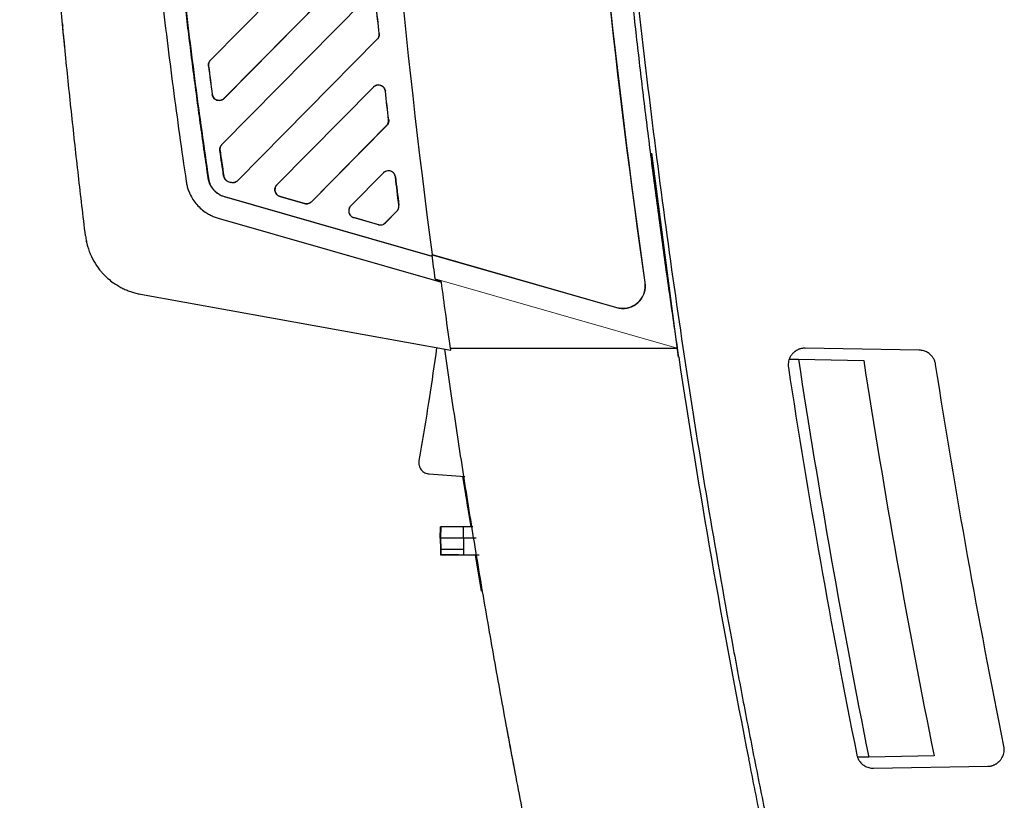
# Model space of a CAD drawing. Header units: millimetres. Extents: x 156812 to 157936, y 112087 to 113571.
# Tile 140 of 204: x 157647 to 157734, y 112701 to 112771. Entities that reach past the tile are written whole.
import ezdxf

# ---------------------------------------------------------------- set-up
doc = ezdxf.new("R2010")
doc.units = ezdxf.units.MM

msp = doc.modelspace()

# ---------------------------------------------------------------- linework, layer by layer
at = {"color": 7, "linetype": 'Continuous', "lineweight": 25}
for p, q in [((157676.46, 112780.436), (157663.527, 112767.342)), ((157676.463, 112780.433), (157663.534, 112767.336)), ((157664.75, 112763.947), (157677.595, 112776.956)), ((157664.756, 112763.941), (157677.597, 112776.953)), ((157677.214, 112772.659), (157664.548, 112759.836)), ((157677.216, 112772.656), (157664.554, 112759.83)), ((157678.548, 112769.707), (157678.552, 112769.707)), ((157665.956, 112756.628), (157678.372, 112769.203)), ((157665.962, 112756.622), (157678.374, 112769.2)), ((157678.374, 112769.2), (157678.372, 112769.203)), ((157663.527, 112767.342), (157663.534, 112767.336)), ((157663.359, 112766.818), (157663.35, 112766.817)), ((157678.037, 112764.952), (157669.444, 112756.253)), ((157678.039, 112764.95), (157669.449, 112756.248)), ((157678.039, 112764.95), (157678.037, 112764.952)), ((157679.107, 112764.581), (157679.104, 112764.58)), ((157663.68, 112764.301), (157663.689, 112764.303)), ((157664.75, 112763.947), (157664.756, 112763.941)), ((157679.393, 112762.029), (157679.396, 112762.029)), ((157672.527, 112754.743), (157679.217, 112761.519)), ((157672.531, 112754.739), (157679.219, 112761.517)), ((157679.219, 112761.517), (157679.217, 112761.519)), ((157664.381, 112759.303), (157664.372, 112759.302)), ((157664.548, 112759.836), (157664.554, 112759.83)), ((157705.215, 112740.894), (157702.836, 112759.062)), ((157663.333, 112756.824), (157663.35, 112756.826)), ((157664.703, 112757.026), (157664.712, 112757.028)), ((157665.154, 112756.511), (157665.157, 112756.519)), ((157665.154, 112756.511), (157665.338, 112756.459)), ((157665.157, 112756.519), (157665.34, 112756.467)), ((157665.956, 112756.628), (157665.962, 112756.622)), ((157676.017, 112754.367), (157678.927, 112757.314)), ((157678.929, 112757.311), (157676.02, 112754.364)), ((157678.929, 112757.311), (157678.927, 112757.314)), ((157679.997, 112756.948), (157679.994, 112756.948)), ((157665.34, 112756.467), (157665.338, 112756.459)), ((157669.444, 112756.253), (157669.449, 112756.248)), ((157664.772, 112755.179), (157664.777, 112755.196)), ((157683.277, 112749.873), (157664.772, 112755.179)), ((157664.777, 112755.196), (157683.274, 112749.892)), ((157669.721, 112755.21), (157669.719, 112755.204)), ((157671.91, 112754.576), (157669.719, 112755.204)), ((157669.721, 112755.21), (157671.911, 112754.582)), ((157672.527, 112754.743), (157672.531, 112754.739)), ((157671.91, 112754.576), (157671.911, 112754.582)), ((157676.017, 112754.367), (157676.02, 112754.364)), ((157679.099, 112752.859), (157680.13, 112753.903)), ((157679.101, 112752.856), (157680.132, 112753.901)), ((157680.13, 112753.903), (157680.132, 112753.901)), ((157680.305, 112754.419), (157680.308, 112754.419)), ((157664.226, 112753.274), (157684.089, 112747.579)), ((157676.292, 112753.326), (157676.291, 112753.321)), ((157678.481, 112752.694), (157676.291, 112753.321)), ((157676.292, 112753.326), (157678.482, 112752.697)), ((157678.481, 112752.694), (157678.482, 112752.697)), ((157679.101, 112752.856), (157679.099, 112752.859)), ((157683.255, 112750.041), (157699.692, 112745.328)), ((157683.257, 112750.022), (157699.687, 112745.311)), ((157683.54, 112747.879), (157683.547, 112747.83)), ((157683.547, 112747.83), (157684.076, 112747.679)), ((157702.24, 112747.533), (157702.223, 112747.531)), ((157657.294, 112746.508), (157684.926, 112741.511)), ((157699.692, 112745.328), (157699.687, 112745.311)), ((157684.899, 112741.698), (157705.093, 112741.698)), ((157726.637, 112741.521), (157716.49, 112741.698)), ((157715.059, 112740.723), (157715.88, 112740.709)), ((157715.88, 112740.709), (157721.692, 112740.607)), ((157683.008, 112730.497), (157686.174, 112730.276)), ((157686.732, 112725.788), (157686.005, 112730.302)), ((157684.056, 112725.79), (157684, 112725.782)), ((157684.046, 112724.79), (157684.056, 112725.79)), ((157686.05, 112724.789), (157686.051, 112725.789)), ((157686.876, 112725.788), (157686.051, 112725.789)), ((157683.991, 112724.782), (157684, 112725.782)), ((157684.045, 112724.79), (157683.99, 112724.782)), ((157683.99, 112724.782), (157684.006, 112723.782)), ((157684.061, 112723.79), (157684.045, 112724.79)), ((157686.05, 112724.789), (157686.066, 112723.789)), ((157687.196, 112724.788), (157686.05, 112724.789)), ((157684.006, 112723.782), (157684.014, 112723.282)), ((157684.014, 112723.282), (157684.069, 112723.29)), ((157684.069, 112723.29), (157684.061, 112723.79)), ((157687.378, 112723.279), (157686.002, 112723.28)), ((157686.066, 112723.789), (157686.066, 112723.289)), ((157686.066, 112723.289), (157687.441, 112723.288)), ((157687.127, 112723.279), (157687.651, 112720.065)), ((157687.653, 112720.066), (157687.136, 112723.279)), ((157687.18, 112723.279), (157687.702, 112720.073)), ((157687.653, 112720.066), (157687.651, 112720.065)), ((157722.137, 112705.283), (157721.14, 112705.266)), ((157727.952, 112705.385), (157722.137, 112705.283)), ((157722.571, 112704.29), (157732.736, 112704.468))]:
    msp.add_line(p, q, dxfattribs=at)
at = {"color": 144, "linetype": 'Continuous', "lineweight": 18}
msp.add_line((157705.093, 112741.698), (157683.54, 112747.879), dxfattribs=at)
at = {"color": 7, "linetype": 'Continuous', "lineweight": 25, "flags": 128}
for points in [[(157683.255, 112750.041), (157683.256, 112750.03), (157683.257, 112750.022)], [(157684.089, 112747.579), (157684.082, 112747.635), (157684.076, 112747.679)]]:
    msp.add_lwpolyline(points, dxfattribs=at)
at = {"color": 7, "linetype": 'Continuous', "lineweight": 25}
msp.add_arc((158494.796, 112860.016), 788, 188.708373, 191.324265, dxfattribs=at)
for points, knots in [([(157696.305, 112863.811), (157696.301, 112862.924), (157696.294, 112861.151), (157696.296, 112858.492), (157696.305, 112855.832), (157696.323, 112853.172), (157696.351, 112850.512), (157696.387, 112847.852), (157696.431, 112845.192), (157696.485, 112842.532), (157696.548, 112839.872), (157696.619, 112837.211), (157696.699, 112834.551), (157696.789, 112831.891), (157696.887, 112829.231), (157696.993, 112826.571), (157697.109, 112823.911), (157697.234, 112821.252), (157697.367, 112818.592), (157697.51, 112815.933), (157697.661, 112813.274), (157697.821, 112810.616), (157697.99, 112807.958), (157698.167, 112805.3), (157698.354, 112802.642), (157698.55, 112799.985), (157698.754, 112797.329), (157698.967, 112794.673), (157699.189, 112792.017), (157699.42, 112789.362), (157699.66, 112786.708), (157699.909, 112784.054), (157700.166, 112781.401), (157700.433, 112778.748), (157700.708, 112776.096), (157700.992, 112773.445), (157701.285, 112770.795), (157701.587, 112768.145), (157701.897, 112765.496), (157702.217, 112762.848), (157702.545, 112760.201), (157702.883, 112757.555), (157703.229, 112754.909), (157703.584, 112752.265), (157703.947, 112749.622), (157704.32, 112746.979), (157704.701, 112744.338), (157704.963, 112742.578), (157705.093, 112741.698)], [0, 0, 0, 0, 0.0217, 0.043401, 0.065104, 0.086809, 0.108516, 0.130225, 0.151935, 0.173647, 0.195361, 0.217076, 0.238793, 0.260512, 0.282233, 0.303955, 0.32568, 0.347406, 0.369133, 0.390863, 0.412594, 0.434327, 0.456062, 0.477798, 0.499536, 0.521276, 0.543018, 0.564762, 0.586507, 0.608254, 0.630003, 0.651753, 0.673505, 0.695259, 0.717015, 0.738773, 0.760532, 0.782293, 0.804056, 0.82582, 0.847587, 0.869355, 0.891125, 0.912896, 0.934669, 0.956445, 0.978221, 1, 1, 1, 1]), ([(157696.801, 112862.877), (157696.798, 112861.907), (157696.793, 112859.968), (157696.799, 112857.058), (157696.815, 112854.149), (157696.842, 112851.239), (157696.879, 112848.331), (157696.927, 112845.422), (157696.985, 112842.514), (157697.054, 112839.606), (157697.134, 112836.698), (157697.224, 112833.791), (157697.325, 112830.884), (157697.436, 112827.977), (157697.558, 112825.07), (157697.691, 112822.164), (157697.834, 112819.258), (157697.988, 112816.352), (157698.331, 112810.29), (157698.94, 112801.077), (157699.95, 112788.723), (157701.152, 112776.386), (157702.546, 112764.058), (157704.133, 112751.743), (157705.913, 112739.444), (157707.883, 112727.175), (157709.645, 112717.199), (157711.094, 112709.499), (157712.156, 112704.065), (157713.256, 112698.639), (157714.392, 112693.221), (157715.567, 112687.811), (157716.779, 112682.409), (157718.029, 112677.015), (157719.313, 112671.629), (157720.202, 112668.046), (157720.646, 112666.254)], [0, 0, 0, 0, 0.014654, 0.029306, 0.043958, 0.058608, 0.073257, 0.087906, 0.102554, 0.117202, 0.13185, 0.146498, 0.161147, 0.175796, 0.190446, 0.205096, 0.219748, 0.234401, 0.249056, 0.311482, 0.373894, 0.436308, 0.498739, 0.561322, 0.623892, 0.686464, 0.749052, 0.776941, 0.804825, 0.832706, 0.860585, 0.888464, 0.916343, 0.944225, 0.97211, 1, 1, 1, 1]), ([(157702.223, 112747.531), (157699.694, 112765.386), (157697.718, 112783.673), (157695.025, 112821.033), (157694.308, 112840.106), (157694.296, 112859.522)], [0, 0, 0, 0, 0.5, 0.5, 1, 1, 1, 1]), ([(157652.404, 112751.696), (157652.298, 112752.591), (157652.084, 112754.383), (157651.775, 112757.072), (157651.473, 112759.763), (157651.181, 112762.455), (157650.898, 112765.15), (157650.623, 112767.845), (157650.357, 112770.543), (157650.1, 112773.242), (157649.852, 112775.943), (157649.613, 112778.645), (157649.383, 112781.349), (157649.161, 112784.054), (157648.949, 112786.761), (157648.745, 112789.469), (157648.55, 112792.179), (157648.365, 112794.89), (157648.188, 112797.603), (157648.02, 112800.316), (157647.861, 112803.031), (157647.711, 112805.748), (157647.57, 112808.465), (157647.438, 112811.184), (157647.315, 112813.904), (157647.201, 112816.625), (157647.096, 112819.347), (157647, 112822.071), (157646.913, 112824.795), (157646.835, 112827.52), (157646.766, 112830.247), (157646.706, 112832.974), (157646.655, 112835.703), (157646.613, 112838.432), (157646.581, 112841.162), (157646.557, 112843.893), (157646.549, 112845.714), (157646.544, 112846.624)], [0, 0, 0, 0, 0.028436, 0.05688, 0.085332, 0.113792, 0.14226, 0.170736, 0.199219, 0.227711, 0.256211, 0.284719, 0.313234, 0.341758, 0.370289, 0.398829, 0.427377, 0.455932, 0.484495, 0.513067, 0.541646, 0.570234, 0.598829, 0.627432, 0.656043, 0.684663, 0.71329, 0.741925, 0.770568, 0.799219, 0.827878, 0.856545, 0.88522, 0.913903, 0.942594, 0.971293, 1, 1, 1, 1]), ([(157655.662, 112841.874), (157655.653, 112841.071), (157655.634, 112839.466), (157655.62, 112837.058), (157655.615, 112834.651), (157655.622, 112832.244), (157655.639, 112829.837), (157655.667, 112827.43), (157655.706, 112825.024), (157655.756, 112822.618), (157655.816, 112820.212), (157655.888, 112817.806), (157655.97, 112815.401), (157656.063, 112812.996), (157656.166, 112810.591), (157656.281, 112808.187), (157656.406, 112805.782), (157656.542, 112803.378), (157656.689, 112800.975), (157656.887, 112797.964), (157657.146, 112794.349), (157657.483, 112790.131), (157657.852, 112785.917), (157658.255, 112781.707), (157658.691, 112777.501), (157659.159, 112773.299), (157659.661, 112769.101), (157660.197, 112764.908), (157660.763, 112760.718), (157661.169, 112757.929), (157661.371, 112756.534)], [0, 0, 0, 0, 0.028124, 0.056243, 0.084359, 0.112473, 0.140584, 0.168693, 0.196801, 0.224908, 0.253015, 0.281123, 0.309232, 0.337342, 0.365455, 0.39357, 0.421689, 0.449812, 0.477939, 0.506071, 0.555512, 0.604934, 0.65434, 0.703733, 0.753117, 0.802495, 0.851868, 0.901242, 0.950618, 1, 1, 1, 1]), ([(157663.333, 112756.824), (157663.219, 112757.599), (157662.992, 112759.149), (157662.665, 112761.475), (157662.348, 112763.802), (157662.04, 112766.13), (157661.743, 112768.46), (157661.456, 112770.791), (157661.18, 112773.122), (157660.914, 112775.455), (157660.658, 112777.789), (157660.412, 112780.124), (157660.176, 112782.46), (157659.951, 112784.797), (157659.736, 112787.136), (157659.532, 112789.475), (157659.337, 112791.816), (157659.153, 112794.158), (157658.979, 112796.5), (157658.765, 112799.563), (157658.526, 112803.346), (157658.278, 112807.849), (157658.069, 112812.354), (157657.898, 112816.86), (157657.765, 112821.367), (157657.669, 112825.875), (157657.613, 112830.385), (157657.592, 112834.895), (157657.61, 112837.902), (157657.619, 112839.406)], [0, 0, 0, 0, 0.028354, 0.056704, 0.08505, 0.113393, 0.141734, 0.170072, 0.198408, 0.226744, 0.255079, 0.283414, 0.31175, 0.340087, 0.368425, 0.396766, 0.42511, 0.453457, 0.481808, 0.510163, 0.564607, 0.619036, 0.673457, 0.727872, 0.782285, 0.836701, 0.891123, 0.945554, 1, 1, 1, 1]), ([(157657.636, 112839.406), (157657.63, 112838.61), (157657.619, 112837.018), (157657.616, 112834.63), (157657.622, 112832.242), (157657.639, 112829.854), (157657.667, 112827.467), (157657.706, 112825.08), (157657.755, 112822.694), (157657.815, 112820.308), (157657.885, 112817.922), (157657.966, 112815.536), (157658.058, 112813.151), (157658.161, 112810.766), (157658.274, 112808.381), (157658.397, 112805.997), (157658.532, 112803.612), (157658.677, 112801.229), (157658.873, 112798.233), (157659.131, 112794.627), (157659.466, 112790.413), (157659.835, 112786.202), (157660.236, 112781.995), (157660.671, 112777.791), (157661.139, 112773.591), (157661.641, 112769.394), (157662.176, 112765.201), (157662.742, 112761.011), (157663.147, 112758.221), (157663.35, 112756.826)], [0, 0, 0, 0, 0.028825, 0.057645, 0.086462, 0.115276, 0.144087, 0.172897, 0.201705, 0.230512, 0.259319, 0.288126, 0.316935, 0.345745, 0.374557, 0.403372, 0.43219, 0.461011, 0.489838, 0.540872, 0.591893, 0.642906, 0.693912, 0.744915, 0.795919, 0.846926, 0.89794, 0.948963, 1, 1, 1, 1]), ([(157650.356, 112770.575), (157650.356, 112770.574), (157650.356, 112770.572), (157650.357, 112770.56), (157650.359, 112770.54), (157650.362, 112770.511), (157650.365, 112770.474), (157650.37, 112770.429), (157650.373, 112770.392), (157650.375, 112770.374)], [0, 0, 0, 0, 0.14013, 0.281163, 0.423102, 0.565952, 0.709715, 0.854397, 1, 1, 1, 1]), ([(157650.571, 112768.385), (157650.565, 112768.438), (157650.555, 112768.544), (157650.539, 112768.699), (157650.524, 112768.852), (157650.509, 112769.002), (157650.495, 112769.148), (157650.481, 112769.292), (157650.467, 112769.432), (157650.449, 112769.612), (157650.429, 112769.823), (157650.407, 112770.044), (157650.389, 112770.232), (157650.38, 112770.326), (157650.375, 112770.374)], [0, 0, 0, 0, 0.063693, 0.126435, 0.188535, 0.250314, 0.312095, 0.374205, 0.436963, 0.500678, 0.626841, 0.750387, 0.873908, 1, 1, 1, 1]), ([(157678.372, 112769.203), (157678.434, 112769.266), (157678.486, 112769.347), (157678.547, 112769.523), (157678.558, 112769.618), (157678.548, 112769.707)], [0, 0, 0, 0, 0.5, 0.5, 1, 1, 1, 1]), ([(157678.552, 112769.707), (157678.553, 112769.684), (157678.557, 112769.64), (157678.552, 112769.573), (157678.541, 112769.506), (157678.517, 112769.417), (157678.468, 112769.308), (157678.406, 112769.236), (157678.374, 112769.2)], [0, 0, 0, 0, 0.121472, 0.24223, 0.363688, 0.487234, 0.742241, 1, 1, 1, 1]), ([(157663.35, 112766.817), (157663.348, 112766.84), (157663.343, 112766.886), (157663.346, 112766.956), (157663.356, 112767.025), (157663.381, 112767.118), (157663.43, 112767.231), (157663.495, 112767.305), (157663.527, 112767.342)], [0, 0, 0, 0, 0.121546, 0.242299, 0.363752, 0.487373, 0.742311, 1, 1, 1, 1]), ([(157663.534, 112767.336), (157663.47, 112767.271), (157663.417, 112767.188), (157663.356, 112767.006), (157663.347, 112766.909), (157663.359, 112766.818)], [0, 0, 0, 0, 0.5, 0.5, 1, 1, 1, 1]), ([(157678.037, 112764.952), (157678.053, 112764.968), (157678.085, 112764.998), (157678.139, 112765.038), (157678.21, 112765.079), (157678.299, 112765.115), (157678.42, 112765.14), (157678.557, 112765.141), (157678.715, 112765.102), (157678.87, 112765.019), (157678.994, 112764.889), (157679.078, 112764.739), (157679.097, 112764.634), (157679.107, 112764.581)], [0, 0, 0, 0, 0.047459, 0.094771, 0.14248, 0.220077, 0.298204, 0.403709, 0.51006, 0.641029, 0.772946, 0.886275, 1, 1, 1, 1]), ([(157679.104, 112764.58), (157679.094, 112764.674), (157679.059, 112764.78), (157678.92, 112764.974), (157678.812, 112765.058), (157678.564, 112765.144), (157678.427, 112765.144), (157678.198, 112765.079), (157678.105, 112765.017), (157678.039, 112764.95)], [0, 0, 0, 0, 0.25, 0.25, 0.5, 0.5, 0.75, 0.75, 1, 1, 1, 1]), ([(157664.756, 112763.941), (157664.74, 112763.925), (157664.706, 112763.894), (157664.65, 112763.853), (157664.579, 112763.812), (157664.49, 112763.777), (157664.371, 112763.752), (157664.236, 112763.751), (157664.08, 112763.787), (157663.925, 112763.868), (157663.799, 112763.996), (157663.712, 112764.144), (157663.691, 112764.249), (157663.68, 112764.301)], [0, 0, 0, 0, 0.049103, 0.09803, 0.147372, 0.224158, 0.301477, 0.404839, 0.50906, 0.640543, 0.773008, 0.886302, 1, 1, 1, 1]), ([(157663.689, 112764.303), (157663.701, 112764.21), (157663.737, 112764.106), (157663.879, 112763.917), (157663.986, 112763.835), (157664.232, 112763.753), (157664.366, 112763.754), (157664.593, 112763.819), (157664.685, 112763.881), (157664.75, 112763.947)], [0, 0, 0, 0, 0.25, 0.25, 0.5, 0.5, 0.75, 0.75, 1, 1, 1, 1]), ([(157679.217, 112761.519), (157679.28, 112761.583), (157679.332, 112761.664), (157679.394, 112761.843), (157679.403, 112761.939), (157679.393, 112762.029)], [0, 0, 0, 0, 0.5, 0.5, 1, 1, 1, 1]), ([(157679.396, 112762.029), (157679.398, 112762.006), (157679.402, 112761.961), (157679.398, 112761.893), (157679.388, 112761.826), (157679.363, 112761.736), (157679.314, 112761.625), (157679.251, 112761.553), (157679.219, 112761.517)], [0, 0, 0, 0, 0.121505, 0.242263, 0.36372, 0.487298, 0.742273, 1, 1, 1, 1]), ([(157664.372, 112759.302), (157664.37, 112759.326), (157664.364, 112759.372), (157664.367, 112759.443), (157664.376, 112759.513), (157664.4, 112759.607), (157664.45, 112759.723), (157664.515, 112759.798), (157664.548, 112759.836)], [0, 0, 0, 0, 0.121598, 0.242354, 0.36381, 0.487484, 0.742366, 1, 1, 1, 1]), ([(157664.554, 112759.83), (157664.49, 112759.764), (157664.436, 112759.679), (157664.375, 112759.494), (157664.368, 112759.395), (157664.381, 112759.303)], [0, 0, 0, 0, 0.5, 0.5, 1, 1, 1, 1]), ([(157679.997, 112756.948), (157679.993, 112756.973), (157679.985, 112757.024), (157679.961, 112757.098), (157679.927, 112757.173), (157679.882, 112757.244), (157679.825, 112757.312), (157679.757, 112757.373), (157679.678, 112757.424), (157679.53, 112757.492), (157679.32, 112757.516), (157679.11, 112757.451), (157678.991, 112757.375), (157678.942, 112757.328), (157678.927, 112757.314)], [0, 0, 0, 0, 0.053498, 0.10928, 0.167347, 0.227699, 0.290337, 0.355262, 0.422475, 0.491976, 0.700855, 0.855521, 0.955367, 1, 1, 1, 1]), ([(157679.994, 112756.948), (157679.982, 112757.041), (157679.947, 112757.147), (157679.807, 112757.338), (157679.699, 112757.421), (157679.452, 112757.506), (157679.316, 112757.506), (157679.087, 112757.44), (157678.995, 112757.378), (157678.929, 112757.311)], [0, 0, 0, 0, 0.25, 0.25, 0.5, 0.5, 0.75, 0.75, 1, 1, 1, 1]), ([(157661.371, 112756.534), (157661.382, 112756.472), (157661.402, 112756.346), (157661.443, 112756.161), (157661.493, 112755.977), (157661.552, 112755.796), (157661.62, 112755.617), (157661.747, 112755.324), (157661.962, 112754.932), (157662.307, 112754.475), (157662.715, 112754.072), (157663.127, 112753.769), (157663.515, 112753.548), (157663.863, 112753.388), (157664.105, 112753.312), (157664.226, 112753.274)], [0, 0, 0, 0, 0.041582, 0.083072, 0.124566, 0.16616, 0.207948, 0.250024, 0.375233, 0.499755, 0.624148, 0.749783, 0.833701, 0.916851, 1, 1, 1, 1]), ([(157664.772, 112755.179), (157664.728, 112755.193), (157664.639, 112755.22), (157664.51, 112755.272), (157664.386, 112755.331), (157664.267, 112755.398), (157664.154, 112755.473), (157664.046, 112755.557), (157663.944, 112755.648), (157663.846, 112755.747), (157663.727, 112755.886), (157663.597, 112756.071), (157663.473, 112756.308), (157663.382, 112756.559), (157663.349, 112756.735), (157663.333, 112756.824)], [0, 0, 0, 0, 0.060935, 0.120893, 0.180145, 0.238975, 0.29767, 0.356522, 0.415819, 0.475842, 0.536864, 0.653607, 0.768313, 0.883079, 1, 1, 1, 1]), ([(157663.35, 112756.826), (157663.357, 112756.785), (157663.371, 112756.703), (157663.401, 112756.581), (157663.438, 112756.462), (157663.501, 112756.297), (157663.604, 112756.092), (157663.769, 112755.856), (157663.971, 112755.639), (157664.184, 112755.471), (157664.39, 112755.348), (157664.579, 112755.259), (157664.711, 112755.217), (157664.777, 112755.196)], [0, 0, 0, 0, 0.05476, 0.109358, 0.164008, 0.218925, 0.340931, 0.463363, 0.595049, 0.727189, 0.818186, 0.90879, 1, 1, 1, 1]), ([(157664.703, 112757.026), (157664.708, 112757.001), (157664.718, 112756.947), (157664.748, 112756.864), (157664.793, 112756.778), (157664.856, 112756.694), (157664.939, 112756.616), (157665.04, 112756.551), (157665.116, 112756.525), (157665.154, 112756.511)], [0, 0, 0, 0, 0.107097, 0.227827, 0.361972, 0.508574, 0.665774, 0.830773, 1, 1, 1, 1]), ([(157664.712, 112757.028), (157664.715, 112757.008), (157664.722, 112756.969), (157664.74, 112756.912), (157664.777, 112756.82), (157664.837, 112756.728), (157664.921, 112756.644), (157664.993, 112756.591), (157665.071, 112756.548), (157665.128, 112756.529), (157665.157, 112756.519)], [0, 0, 0, 0, 0.082825, 0.16609, 0.250546, 0.49896, 0.622027, 0.748711, 0.874007, 1, 1, 1, 1]), ([(157665.962, 112756.622), (157665.944, 112756.605), (157665.908, 112756.571), (157665.848, 112756.529), (157665.776, 112756.49), (157665.69, 112756.457), (157665.584, 112756.435), (157665.464, 112756.43), (157665.38, 112756.449), (157665.338, 112756.459)], [0, 0, 0, 0, 0.108997, 0.217494, 0.326982, 0.473064, 0.62029, 0.809827, 1, 1, 1, 1]), ([(157665.34, 112756.467), (157665.442, 112756.438), (157665.56, 112756.434), (157665.78, 112756.492), (157665.881, 112756.553), (157665.956, 112756.628)], [0, 0, 0, 0, 0.5, 0.5, 1, 1, 1, 1]), ([(157669.449, 112756.248), (157669.386, 112756.184), (157669.329, 112756.098), (157669.265, 112755.888), (157669.26, 112755.766), (157669.32, 112755.537), (157669.384, 112755.433), (157669.543, 112755.282), (157669.635, 112755.235), (157669.721, 112755.21)], [0, 0, 0, 0, 0.25, 0.25, 0.5, 0.5, 0.75, 0.75, 1, 1, 1, 1]), ([(157669.719, 112755.204), (157669.697, 112755.211), (157669.652, 112755.225), (157669.588, 112755.256), (157669.528, 112755.293), (157669.473, 112755.337), (157669.405, 112755.406), (157669.333, 112755.507), (157669.277, 112755.649), (157669.255, 112755.806), (157669.276, 112755.968), (157669.335, 112756.125), (157669.408, 112756.21), (157669.444, 112756.253)], [0, 0, 0, 0, 0.054753, 0.108536, 0.162039, 0.215963, 0.270993, 0.384384, 0.498582, 0.620626, 0.743423, 0.87152, 1, 1, 1, 1]), ([(157672.531, 112754.739), (157672.514, 112754.722), (157672.478, 112754.689), (157672.418, 112754.647), (157672.346, 112754.607), (157672.261, 112754.575), (157672.155, 112754.553), (157672.035, 112754.548), (157671.952, 112754.567), (157671.91, 112754.576)], [0, 0, 0, 0, 0.1089963, 0.2174928, 0.326982, 0.4730617, 0.6202899, 0.809826, 1, 1, 1, 1]), ([(157671.911, 112754.582), (157672.013, 112754.553), (157672.131, 112754.549), (157672.352, 112754.607), (157672.453, 112754.668), (157672.527, 112754.743)], [0, 0, 0, 0, 0.5, 0.5, 1, 1, 1, 1]), ([(157676.02, 112754.364), (157675.957, 112754.3), (157675.9, 112754.214), (157675.835, 112754.004), (157675.83, 112753.882), (157675.89, 112753.653), (157675.955, 112753.548), (157676.114, 112753.398), (157676.206, 112753.35), (157676.292, 112753.326)], [0, 0, 0, 0, 0.25, 0.25, 0.5, 0.5, 0.75, 0.75, 1, 1, 1, 1]), ([(157676.017, 112754.367), (157676, 112754.349), (157675.966, 112754.312), (157675.924, 112754.249), (157675.889, 112754.184), (157675.863, 112754.115), (157675.845, 112754.045), (157675.836, 112753.973), (157675.835, 112753.902), (157675.841, 112753.832), (157675.858, 112753.75), (157675.893, 112753.655), (157675.955, 112753.55), (157676.042, 112753.454), (157676.155, 112753.371), (157676.245, 112753.338), (157676.291, 112753.321)], [0, 0, 0, 0, 0.058113, 0.115643, 0.172592, 0.228959, 0.284745, 0.339951, 0.394577, 0.448625, 0.502093, 0.587992, 0.680736, 0.780322, 0.886745, 1, 1, 1, 1]), ([(157680.13, 112753.903), (157680.193, 112753.967), (157680.246, 112754.05), (157680.307, 112754.231), (157680.316, 112754.329), (157680.305, 112754.419)], [0, 0, 0, 0, 0.5, 0.5, 1, 1, 1, 1]), ([(157680.132, 112753.901), (157680.148, 112753.919), (157680.182, 112753.955), (157680.223, 112754.016), (157680.257, 112754.079), (157680.283, 112754.146), (157680.301, 112754.214), (157680.311, 112754.283), (157680.314, 112754.351), (157680.31, 112754.397), (157680.308, 112754.419)], [0, 0, 0, 0, 0.130679, 0.259732, 0.38716, 0.512965, 0.63715, 0.759716, 0.880665, 1, 1, 1, 1]), ([(157678.481, 112752.694), (157678.589, 112752.663), (157678.705, 112752.662), (157678.922, 112752.719), (157679.022, 112752.777), (157679.101, 112752.856)], [0, 0, 0, 0, 0.5, 0.5, 1, 1, 1, 1]), ([(157678.482, 112752.697), (157678.585, 112752.668), (157678.702, 112752.665), (157678.923, 112752.722), (157679.024, 112752.783), (157679.099, 112752.859)], [0, 0, 0, 0, 0.5, 0.5, 1, 1, 1, 1]), ([(157652.404, 112751.696), (157652.415, 112751.617), (157652.436, 112751.458), (157652.479, 112751.223), (157652.531, 112750.99), (157652.593, 112750.76), (157652.663, 112750.533), (157652.741, 112750.309), (157652.914, 112749.871), (157653.237, 112749.241), (157653.676, 112748.646), (157654.11, 112748.168), (157654.499, 112747.807), (157654.95, 112747.468), (157655.356, 112747.214), (157655.728, 112747.016), (157656.105, 112746.847), (157656.493, 112746.705), (157656.889, 112746.588), (157657.159, 112746.535), (157657.294, 112746.508)], [0, 0, 0, 0, 0.03138, 0.0627, 0.093966, 0.125179, 0.156339, 0.187447, 0.218503, 0.341487, 0.46432, 0.507862, 0.595232, 0.672476, 0.729414, 0.783565, 0.83771, 0.891834, 0.94593, 1, 1, 1, 1]), ([(157652.404, 112751.696), (157652.415, 112751.619), (157652.435, 112751.467), (157652.476, 112751.239), (157652.525, 112751.014), (157652.583, 112750.79), (157652.629, 112750.643), (157652.652, 112750.569)], [0, 0, 0, 0, 0.200298, 0.400149, 0.599851, 0.799703, 1, 1, 1, 1]), ([(157684.926, 112741.511), (157684.775, 112742.58), (157684.491, 112744.602), (157684.218, 112746.626), (157684.089, 112747.579)], [0, 0, 0, 0, 0.528977, 1, 1, 1, 1]), ([(157699.687, 112745.311), (157699.966, 112745.231), (157700.297, 112745.204), (157700.806, 112745.305), (157700.977, 112745.362), (157701.301, 112745.523), (157701.454, 112745.627), (157701.726, 112745.871), (157701.845, 112746.011), (157702.037, 112746.31), (157702.11, 112746.469), (157702.265, 112746.946), (157702.279, 112747.262), (157702.24, 112747.533)], [0, 0, 0, 0, 0.25, 0.25, 0.375, 0.375, 0.5, 0.5, 0.625, 0.625, 0.75, 0.75, 1, 1, 1, 1]), ([(157699.692, 112745.328), (157699.968, 112745.249), (157700.297, 112745.222), (157700.801, 112745.322), (157700.971, 112745.379), (157701.292, 112745.538), (157701.444, 112745.641), (157701.713, 112745.883), (157701.831, 112746.022), (157702.021, 112746.318), (157702.094, 112746.476), (157702.248, 112746.949), (157702.261, 112747.262), (157702.223, 112747.531)], [0, 0, 0, 0, 0.25, 0.25, 0.375, 0.375, 0.5, 0.5, 0.625, 0.625, 0.75, 0.75, 1, 1, 1, 1]), ([(157683.669, 112741.738), (157683.451, 112740.224), (157682.967, 112736.859), (157682.403, 112733.507), (157682.092, 112731.663)], [0, 0, 0, 0, 0.449976, 1, 1, 1, 1]), ([(157706.305, 112637.582), (157706.059, 112638.457), (157705.567, 112640.213), (157704.837, 112642.86), (157704.111, 112645.526), (157703.39, 112648.212), (157702.673, 112650.919), (157701.961, 112653.647), (157701.255, 112656.394), (157700.553, 112659.162), (157699.858, 112661.951), (157699.167, 112664.759), (157698.483, 112667.588), (157697.805, 112670.438), (157697.134, 112673.308), (157696.469, 112676.198), (157695.81, 112679.109), (157695.159, 112682.04), (157694.515, 112684.992), (157693.878, 112687.964), (157693.249, 112690.956), (157692.628, 112693.969), (157692.014, 112697.003), (157691.409, 112700.057), (157690.813, 112703.131), (157690.225, 112706.225), (157689.646, 112709.341), (157689.076, 112712.476), (157688.516, 112715.632), (157687.965, 112718.808), (157687.425, 112722.005), (157686.894, 112725.222), (157686.373, 112728.459), (157685.863, 112731.717), (157685.364, 112734.995), (157684.876, 112738.293), (157684.561, 112740.499), (157684.403, 112741.606)], [0, 0, 0, 0, 0.025628, 0.051429, 0.077404, 0.103551, 0.129872, 0.156365, 0.183032, 0.209872, 0.236886, 0.264072, 0.291431, 0.318964, 0.34667, 0.374549, 0.402601, 0.430826, 0.459224, 0.487795, 0.51654, 0.545458, 0.574549, 0.603813, 0.63325, 0.66286, 0.692643, 0.7226, 0.75273, 0.783032, 0.813508, 0.844157, 0.87498, 0.905975, 0.937144, 0.968485, 1, 1, 1, 1]), ([(157716.49, 112741.698), (157716.448, 112741.697), (157716.365, 112741.697), (157716.243, 112741.683), (157716.128, 112741.661), (157716.02, 112741.632), (157715.918, 112741.596), (157715.824, 112741.556), (157715.737, 112741.511), (157715.658, 112741.464), (157715.585, 112741.414), (157715.519, 112741.364), (157715.46, 112741.313), (157715.365, 112741.223), (157715.244, 112741.081), (157715.119, 112740.876), (157715.03, 112740.656), (157714.974, 112740.428), (157714.967, 112740.274), (157714.964, 112740.198)], [0, 0, 0, 0, 0.05334, 0.104621, 0.153841, 0.201001, 0.246101, 0.28914, 0.330119, 0.369037, 0.405895, 0.440692, 0.473427, 0.504103, 0.606223, 0.706871, 0.806048, 0.903757, 1, 1, 1, 1]), ([(157728.093, 112740.252), (157728.086, 112740.292), (157728.071, 112740.373), (157728.036, 112740.495), (157727.988, 112740.62), (157727.926, 112740.747), (157727.849, 112740.873), (157727.755, 112740.995), (157727.644, 112741.113), (157727.515, 112741.222), (157727.369, 112741.319), (157727.207, 112741.402), (157727.029, 112741.465), (157726.837, 112741.509), (157726.705, 112741.517), (157726.637, 112741.521)], [0, 0, 0, 0, 0.057274, 0.117823, 0.181646, 0.248744, 0.319117, 0.392766, 0.469689, 0.549887, 0.633361, 0.720109, 0.810132, 0.903429, 1, 1, 1, 1]), ([(157682.092, 112731.663), (157682.088, 112731.63), (157682.078, 112731.565), (157682.077, 112731.465), (157682.085, 112731.366), (157682.11, 112731.229), (157682.169, 112731.059), (157682.285, 112730.873), (157682.439, 112730.715), (157682.618, 112730.6), (157682.81, 112730.522), (157682.942, 112730.506), (157683.008, 112730.497)], [0, 0, 0, 0, 0.059912, 0.119294, 0.178746, 0.238865, 0.36921, 0.500141, 0.63046, 0.761418, 0.880545, 1, 1, 1, 1]), ([(157685.995, 112730.294), (157686.029, 112730.065), (157686.251, 112728.56), (157686.504, 112727.06), (157686.719, 112725.788)], [0, 0, 0, 0, 0.152332, 1, 1, 1, 1]), ([(157686.051, 112725.789), (157685.816, 112725.789), (157685.563, 112725.789), (157685.073, 112725.789), (157684.837, 112725.79), (157684.448, 112725.79), (157684.295, 112725.79), (157684.1, 112725.79), (157684.056, 112725.79), (157684.056, 112725.79)], [0, 0, 0, 0, 0.25, 0.25, 0.5, 0.5, 0.75, 0.75, 1, 1, 1, 1]), ([(157686.05, 112724.789), (157685.814, 112724.789), (157685.56, 112724.789), (157685.067, 112724.789), (157684.83, 112724.79), (157684.439, 112724.79), (157684.286, 112724.79), (157684.09, 112724.79), (157684.046, 112724.79), (157684.046, 112724.79)], [0, 0, 0, 0, 0.25, 0.25, 0.5, 0.5, 0.75, 0.75, 1, 1, 1, 1]), ([(157686.002, 112723.28), (157685.731, 112723.28), (157685.473, 112723.28), (157684.998, 112723.281), (157684.779, 112723.281), (157684.409, 112723.281), (157684.261, 112723.281), (157684.062, 112723.282), (157684.011, 112723.282), (157684.011, 112723.282)], [0, 0, 0, 0, 0.25, 0.25, 0.5, 0.5, 0.75, 0.75, 1, 1, 1, 1]), ([(157684.062, 112723.79), (157684.064, 112723.79), (157684.066, 112723.79), (157684.083, 112723.79), (157684.11, 112723.789), (157684.15, 112723.789), (157684.203, 112723.789), (157684.268, 112723.788), (157684.346, 112723.788), (157684.436, 112723.788), (157684.537, 112723.788), (157684.65, 112723.788), (157684.772, 112723.788), (157684.902, 112723.788), (157685.039, 112723.788), (157685.182, 112723.788), (157685.328, 112723.788), (157685.477, 112723.788), (157685.626, 112723.789), (157685.775, 112723.789), (157685.922, 112723.789), (157686.019, 112723.789), (157686.066, 112723.789)], [0, 0, 0, 0, 0.045673, 0.092598, 0.140695, 0.189866, 0.239997, 0.290958, 0.342602, 0.394771, 0.447296, 0.5, 0.552704, 0.605229, 0.657398, 0.709042, 0.760003, 0.810134, 0.859305, 0.907402, 0.954327, 1, 1, 1, 1]), ([(157684.066, 112723.29), (157684.067, 112723.29), (157684.12, 112723.29), (157684.32, 112723.29), (157684.469, 112723.29), (157684.841, 112723.29), (157685.06, 112723.289), (157685.536, 112723.289), (157685.794, 112723.289), (157686.066, 112723.289)], [0, 0, 0, 0, 0.25, 0.25, 0.5, 0.5, 0.75, 0.75, 1, 1, 1, 1]), ([(157690.66, 112703.937), (157690.66, 112703.937), (157690.641, 112704.041), (157690.561, 112704.457), (157690.502, 112704.772), (157690.349, 112705.578), (157690.256, 112706.069), (157690.051, 112707.162), (157689.939, 112707.763), (157689.827, 112708.372)], [0, 0, 0, 0, 0.25, 0.25, 0.5, 0.5, 0.75, 0.75, 1, 1, 1, 1]), ([(157732.736, 112704.468), (157732.776, 112704.469), (157732.856, 112704.472), (157732.972, 112704.489), (157733.083, 112704.513), (157733.187, 112704.544), (157733.285, 112704.581), (157733.377, 112704.623), (157733.461, 112704.668), (157733.539, 112704.717), (157733.611, 112704.768), (157733.676, 112704.82), (157733.735, 112704.872), (157733.828, 112704.964), (157733.944, 112705.104), (157734.062, 112705.306), (157734.147, 112705.52), (157734.2, 112705.742), (157734.206, 112705.893), (157734.209, 112705.967)], [0, 0, 0, 0, 0.052239, 0.102655, 0.151248, 0.198018, 0.242964, 0.286088, 0.327387, 0.366864, 0.404516, 0.440346, 0.474351, 0.506533, 0.607748, 0.7077, 0.80639, 0.903823, 1, 1, 1, 1]), ([(157711.439, 112705.095), (157711.627, 112704.148), (157712.003, 112702.255), (157712.58, 112699.417), (157713.166, 112696.581), (157713.763, 112693.746), (157714.37, 112690.913), (157714.988, 112688.081), (157715.616, 112685.252), (157716.255, 112682.424), (157716.903, 112679.598), (157717.563, 112676.773), (157718.232, 112673.951), (157718.912, 112671.131), (157719.602, 112668.312), (157720.07, 112666.435), (157720.305, 112665.496)], [0, 0, 0, 0, 0.071342, 0.142696, 0.214065, 0.285446, 0.356841, 0.42825, 0.499672, 0.571107, 0.642556, 0.714018, 0.785493, 0.856982, 0.928484, 1, 1, 1, 1]), ([(157721.074, 112705.496), (157721.083, 112705.455), (157721.103, 112705.37), (157721.147, 112705.242), (157721.205, 112705.111), (157721.281, 112704.978), (157721.375, 112704.847), (157721.488, 112704.721), (157721.622, 112704.603), (157721.777, 112704.497), (157721.951, 112704.408), (157722.144, 112704.34), (157722.353, 112704.296), (157722.497, 112704.292), (157722.571, 112704.29)], [0, 0, 0, 0, 0.060604, 0.125341, 0.19421, 0.267213, 0.344349, 0.425617, 0.511019, 0.600552, 0.694218, 0.792015, 0.893942, 1, 1, 1, 1])]:
    msp.add_open_spline(points, degree=3, knots=knots, dxfattribs=at)
for points in [[(157702.24, 112747.533), (157696.985, 112784.636), (157694.336, 112822.057), (157694.313, 112859.522)], [(157677.856, 112807.582), (157678.979, 112787.963), (157680.808, 112768.768), (157683.255, 112750.041)], [(157678.548, 112769.707), (157678.458, 112770.565), (157678.369, 112771.423), (157678.282, 112772.281)], [(157678.552, 112769.707), (157678.461, 112770.565), (157678.373, 112771.423), (157678.285, 112772.281)], [(157663.35, 112766.817), (157663.458, 112765.978), (157663.568, 112765.14), (157663.68, 112764.301)], [(157663.359, 112766.818), (157663.467, 112765.98), (157663.577, 112765.141), (157663.689, 112764.303)], [(157679.393, 112762.029), (157679.295, 112762.879), (157679.199, 112763.73), (157679.104, 112764.58)], [(157679.396, 112762.029), (157679.298, 112762.879), (157679.202, 112763.73), (157679.107, 112764.581)], [(157664.703, 112757.026), (157664.591, 112757.785), (157664.481, 112758.543), (157664.372, 112759.302)], [(157664.381, 112759.303), (157664.49, 112758.545), (157664.6, 112757.786), (157664.712, 112757.028)], [(157680.305, 112754.419), (157680.2, 112755.262), (157680.096, 112756.105), (157679.994, 112756.948)], [(157679.997, 112756.948), (157680.099, 112756.105), (157680.203, 112755.262), (157680.308, 112754.419)], [(157683.54, 112747.879), (157683.445, 112748.593), (157683.35, 112749.307), (157683.257, 112750.022)], [(157705.093, 112741.698), (157705.133, 112741.43), (157705.174, 112741.162), (157705.214, 112740.894)], [(157705.22, 112740.895), (157707.024, 112728.918), (157709.102, 112716.979), (157711.449, 112705.097)], [(157714.964, 112740.198), (157714.964, 112740.122), (157714.97, 112740.045), (157714.981, 112739.97)], [(157714.981, 112739.97), (157716.755, 112728.45), (157718.786, 112716.955), (157721.074, 112705.496)], [(157721.692, 112740.607), (157723.514, 112728.821), (157725.601, 112717.077), (157727.952, 112705.385)], [(157734.18, 112706.265), (157731.896, 112717.562), (157729.867, 112728.895), (157728.093, 112740.252)], [(157734.209, 112705.967), (157734.209, 112706.067), (157734.199, 112706.167), (157734.18, 112706.265)]]:
    msp.add_open_spline(points, degree=3, dxfattribs=at)

doc.saveas('drawing.dxf')
